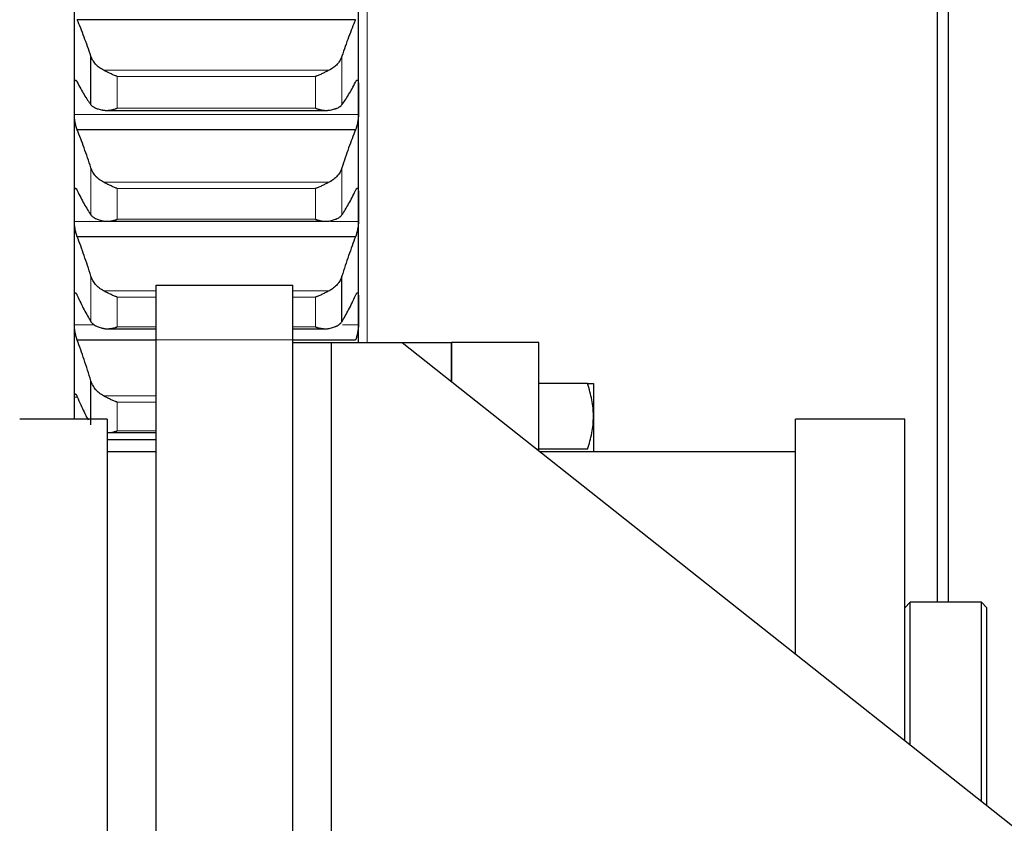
# Model space of a CAD drawing. Header units: inches. Extents: x 0 to 20790, y -12 to 14700.
# Tile 144 of 256: x 7750 to 7930, y 9439 to 9586. Entities that reach past the tile are written whole.
import ezdxf

# ---------------------------------------------------------------- set-up
doc = ezdxf.new("R2010")
doc.units = ezdxf.units.IN
for name, color, linetype, true_color in [('1', 7, 'Continuous', 0xffffff), ('204', 7, 'Continuous', 0xffffff), ('254', 7, 'Continuous', 0xffffff)]:
    doc.layers.add(name, color=color, linetype=linetype, true_color=true_color)
doc.styles.add('latin_extended', font='simplex.shx')
doc.dimstyles.get("Standard").update_dxf_attribs({"dimtxt": 0.18, "dimasz": 0.18, "dimexe": 0.18, "dimexo": 0.0625, "dimgap": 0.09, "dimtad": 0, "dimtih": 1, "dimtoh": 1, "dimdec": 4, "dimzin": 0, "dimdsep": 46, "dimtxsty": 'Standard', "dimcen": 0.09, "dimadec": 0, "dimazin": 0, "dimtfac": 1, "dimtdec": 4, "dimtofl": 0, "dimtmove": 0, "dimatfit": 3, "dimfxl": 1, "dimtolj": 1, "dimtzin": 0, "dimarcsym": 0})

# ---------------------------------------------------------------- blocks, each defined once
blk = doc.blocks.new('_U12')
at = {"layer": '254', "color": 3, "linetype": 'Continuous', "lineweight": 13, "transparency": 16777216}
for p, q in [((1084.96, 11094.09), (1084.96, 8079.95)), ((8069.96, 9257.09), (8069.96, 8079.95)), ((1207.46, 8114.95), (7947.46, 8114.95))]:
    blk.add_line(p, q, dxfattribs=at)
at = {"layer": '254', "color": 3, "transparency": 16777216}
for points in [[(1207.46, 8135.36), (1207.46, 8094.53), (1084.96, 8114.95)], [(7947.46, 8094.53), (7947.46, 8135.36), (8069.96, 8114.95)]]:
    blk.add_solid(points, dxfattribs=at)
at = {"layer": 'Defpoints', "color": 0, "transparency": 16777216}
for p in [(1084.96, 11129.09), (8069.96, 9292.09), (8069.96, 8114.95)]:
    blk.add_point(p, dxfattribs=at)
at = {"layer": '254', "color": 2, "lineweight": 13, "transparency": 16777216, "insert": (4361.62, 8298.7), "char_height": 122.5, "attachment_point": 1, "style": 'latin_extended'}
blk.add_mtext('\\A1;6985', dxfattribs=at)

msp = doc.modelspace()

# ---------------------------------------------------------------- linework, layer by layer
at = {"layer": '1', "color": 2, "linetype": 'Continuous', "lineweight": 25}
for p, q in [((7917.956, 9479.601), (7917.956, 10557.592)), ((7919.956, 9479.605), (7919.956, 10555.592)), ((7759.956, 9571.572), (7759.956, 9591.793)), ((7811.956, 9571.572), (7811.956, 9591.793)), ((7811.418, 9586.187), (7760.493, 9586.187)), ((7762.982, 9570.62), (7762.982, 9579.498)), ((7759.956, 9551.945), (7759.956, 9571.572)), ((7811.956, 9551.945), (7811.956, 9571.572)), ((7765.855, 9569.584), (7806.08, 9569.584)), ((7811.418, 9566.028), (7760.493, 9566.028)), ((7759.956, 9532.944), (7759.956, 9551.945)), ((7811.956, 9532.944), (7811.956, 9551.945)), ((7765.932, 9549.292), (7806.008, 9549.292)), ((7811.418, 9546.472), (7760.493, 9546.472)), ((7808.929, 9530.929), (7808.929, 9539.272)), ((7774.956, 9537.592), (7799.956, 9537.592)), ((7774.956, 9527.592), (7774.956, 9537.592)), ((7799.956, 9527.592), (7799.956, 9537.592)), ((7759.956, 9514.599), (7759.956, 9532.944)), ((7811.956, 9527.092), (7811.956, 9532.944)), ((7766.009, 9529.629), (7774.956, 9529.629)), ((7799.956, 9529.629), (7805.937, 9529.629)), ((7774.956, 9527.55), (7760.493, 9527.55)), ((7774.956, 9312.592), (7774.956, 9527.592)), ((7811.418, 9527.55), (7799.955, 9527.55)), ((7799.956, 9312.592), (7799.956, 9527.592)), ((7799.956, 9527.092), (7806.956, 9527.092)), ((7806.956, 9527.092), (7819.956, 9527.092)), ((7806.956, 9527.092), (7806.956, 9360.092)), ((7819.956, 9527.092), (8059.956, 9337.092)), ((7819.956, 9527.092), (7828.956, 9527.092)), ((7828.956, 9519.967), (7828.956, 9527.092)), ((7844.956, 9527.092), (7828.956, 9527.092)), ((7828.956, 9527.092), (7828.956, 9519.967)), ((7844.956, 9507.592), (7844.956, 9527.092)), ((7762.982, 9512.057), (7762.982, 9520.112)), ((7759.956, 9513.092), (7759.956, 9514.599)), ((7765.956, 9513.092), (7749.956, 9513.092)), ((7765.956, 9513.092), (7765.956, 9346.092)), ((7891.956, 9470.099), (7891.956, 9513.092)), ((7911.956, 9513.092), (7891.956, 9513.092)), ((7911.956, 9454.262), (7911.956, 9513.092)), ((7774.956, 9509.293), (7765.956, 9509.293)), ((7766.085, 9510.625), (7774.956, 9510.625)), ((7844.956, 9507.3), (7844.956, 9507.592)), ((7774.956, 9507.092), (7765.956, 9507.092)), ((7891.956, 9507.092), (7845.219, 9507.092)), ((7912.956, 9479.592), (7911.956, 9478.592)), ((7925.956, 9479.592), (7912.956, 9479.592)), ((7912.956, 9453.469), (7912.956, 9479.592)), ((7926.956, 9478.592), (7925.956, 9479.592)), ((7925.956, 9443.179), (7925.956, 9479.592)), ((7926.956, 9442.387), (7926.956, 9478.592))]:
    msp.add_line(p, q, dxfattribs=at)
at = {"layer": '1', "color": 110, "linetype": 'Continuous', "lineweight": 13}
for p, q in [((7813.556, 9527.129), (7813.556, 9857.612)), ((7808.929, 9570.62), (7808.929, 9579.498)), ((7806.587, 9576.947), (7765.324, 9576.947)), ((7804.1, 9575.796), (7767.812, 9575.796)), ((7767.812, 9569.998), (7767.812, 9575.796)), ((7804.1, 9569.998), (7804.1, 9575.796)), ((7811.953, 9568.816), (7759.958, 9568.816)), ((7804.1, 9569.998), (7767.812, 9569.998)), ((7762.982, 9550.461), (7762.982, 9559.078)), ((7808.929, 9550.461), (7808.929, 9559.078)), ((7806.587, 9556.452), (7765.324, 9556.452)), ((7804.1, 9555.301), (7767.812, 9555.301)), ((7767.812, 9549.674), (7767.812, 9555.301)), ((7804.1, 9549.674), (7804.1, 9555.301)), ((7765.123, 9549.274), (7759.958, 9549.274)), ((7806.299, 9549.274), (7765.628, 9549.274)), ((7804.1, 9549.674), (7767.812, 9549.674)), ((7811.953, 9549.274), (7806.86, 9549.274)), ((7762.982, 9530.929), (7762.982, 9539.272)), ((7774.956, 9536.575), (7765.324, 9536.575)), ((7806.587, 9536.575), (7799.956, 9536.575)), ((7774.956, 9535.427), (7767.812, 9535.427)), ((7767.812, 9529.98), (7767.812, 9535.427)), ((7804.1, 9535.427), (7799.956, 9535.427)), ((7804.1, 9529.98), (7804.1, 9535.427)), ((7763.612, 9530.361), (7759.958, 9530.361)), ((7774.956, 9529.98), (7767.812, 9529.98)), ((7804.1, 9529.98), (7799.956, 9529.98)), ((7811.953, 9530.361), (7809.015, 9530.361)), ((7774.956, 9527.592), (7799.956, 9527.592)), ((7760.424, 9517.089), (7759.958, 9517.089)), ((7774.956, 9517.349), (7765.324, 9517.349)), ((7774.956, 9516.205), (7767.812, 9516.205)), ((7767.812, 9510.946), (7767.812, 9516.205)), ((7774.956, 9510.946), (7767.812, 9510.946)), ((7844.956, 9507.592), (7844.587, 9507.592))]:
    msp.add_line(p, q, dxfattribs=at)
at = {"layer": '1', "color": 2, "linetype": 'Continuous', "lineweight": 25}
for points in [[(7762.982, 9579.498), (7762.778, 9580.113), (7762.369, 9581.313), (7761.749, 9583.028), (7761.124, 9584.658), (7760.704, 9585.687), (7760.493, 9586.187)], [(7811.418, 9586.187), (7811.207, 9585.687), (7810.787, 9584.658), (7810.162, 9583.028), (7809.543, 9581.313), (7809.133, 9580.113), (7808.929, 9579.498)], [(7759.956, 9571.572), (7759.956, 9572.491), (7759.957, 9573.41), (7759.958, 9574.328)], [(7760.493, 9574.747), (7760.704, 9574.332), (7761.124, 9573.537), (7761.749, 9572.452), (7762.369, 9571.473), (7762.778, 9570.892), (7762.982, 9570.62)], [(7808.929, 9570.62), (7809.133, 9570.892), (7809.543, 9571.473), (7810.162, 9572.452), (7810.787, 9573.537), (7811.207, 9574.332), (7811.418, 9574.747)], [(7811.953, 9574.328), (7811.955, 9573.41), (7811.956, 9572.491), (7811.956, 9571.572)], [(7759.958, 9568.816), (7759.957, 9569.735), (7759.956, 9570.654), (7759.956, 9571.572)], [(7811.956, 9571.572), (7811.956, 9570.654), (7811.955, 9569.735), (7811.953, 9568.816)], [(7762.982, 9559.078), (7762.778, 9559.712), (7762.369, 9560.953), (7761.749, 9562.731), (7761.124, 9564.427), (7760.704, 9565.504), (7760.493, 9566.028)], [(7811.418, 9566.028), (7811.207, 9565.504), (7810.787, 9564.427), (7810.162, 9562.731), (7809.543, 9560.953), (7809.133, 9559.712), (7808.929, 9559.078)], [(7759.956, 9551.945), (7759.956, 9552.836), (7759.957, 9553.726), (7759.958, 9554.617)], [(7760.493, 9554.924), (7760.704, 9554.482), (7761.124, 9553.634), (7761.749, 9552.465), (7762.369, 9551.402), (7762.778, 9550.762), (7762.982, 9550.461)], [(7808.929, 9550.461), (7809.133, 9550.762), (7809.543, 9551.402), (7810.162, 9552.465), (7810.787, 9553.634), (7811.207, 9554.482), (7811.418, 9554.924)], [(7811.953, 9554.617), (7811.955, 9553.726), (7811.956, 9552.836), (7811.956, 9551.945)], [(7759.958, 9549.274), (7759.957, 9550.164), (7759.956, 9551.055), (7759.956, 9551.945)], [(7811.956, 9551.945), (7811.956, 9551.055), (7811.955, 9550.164), (7811.953, 9549.274)], [(7762.982, 9539.272), (7762.778, 9539.925), (7762.369, 9541.203), (7761.749, 9543.042), (7761.124, 9544.803), (7760.704, 9545.924), (7760.493, 9546.472)], [(7811.418, 9546.472), (7811.207, 9545.924), (7810.787, 9544.803), (7810.162, 9543.042), (7809.543, 9541.203), (7809.133, 9539.925), (7808.929, 9539.272)], [(7759.956, 9532.944), (7759.956, 9533.805), (7759.957, 9534.666), (7759.958, 9535.527)], [(7760.493, 9535.722), (7760.704, 9535.254), (7761.124, 9534.353), (7761.749, 9533.104), (7762.369, 9531.957), (7762.778, 9531.26), (7762.982, 9530.929)], [(7808.929, 9530.929), (7809.133, 9531.26), (7809.543, 9531.957), (7810.162, 9533.104), (7810.787, 9534.353), (7811.207, 9535.254), (7811.418, 9535.722)], [(7811.953, 9535.527), (7811.955, 9534.666), (7811.956, 9533.805), (7811.956, 9532.944)], [(7759.958, 9530.361), (7759.957, 9531.222), (7759.956, 9532.083), (7759.956, 9532.944)], [(7811.956, 9532.944), (7811.956, 9532.083), (7811.955, 9531.222), (7811.953, 9530.361)], [(7762.982, 9520.112), (7762.778, 9520.782), (7762.369, 9522.096), (7761.749, 9523.993), (7761.124, 9525.815), (7760.704, 9526.98), (7760.493, 9527.55)], [(7759.956, 9514.599), (7759.956, 9515.429), (7759.957, 9516.259), (7759.958, 9517.089)], [(7759.957, 9513.092), (7759.956, 9513.594), (7759.956, 9514.097), (7759.956, 9514.599)]]:
    msp.add_open_spline(points, degree=3, dxfattribs=at)
for points, knots in [([(7765.324, 9576.947), (7765.178, 9577.02), (7765.038, 9577.098), (7764.77, 9577.264), (7764.512, 9577.44), (7764.276, 9577.635), (7764.135, 9577.763), (7764.107, 9577.789), (7764.052, 9577.841), (7764.025, 9577.867), (7763.945, 9577.947), (7763.893, 9578.001), (7763.744, 9578.166), (7763.651, 9578.278), (7763.479, 9578.509), (7763.4, 9578.627), (7763.292, 9578.808), (7763.258, 9578.869), (7763.209, 9578.961), (7763.193, 9578.992), (7763.162, 9579.054), (7763.147, 9579.086), (7763.075, 9579.243), (7763.025, 9579.37), (7762.982, 9579.498)], [0, 0, 0, 0, 0.125, 0.125, 0.25, 0.375, 0.375, 0.40625, 0.40625, 0.4375, 0.4375, 0.5, 0.5, 0.625, 0.625, 0.75, 0.75, 0.8125, 0.8125, 0.84375, 0.84375, 0.875, 0.875, 1, 1, 1, 1]), ([(7808.929, 9579.498), (7808.887, 9579.37), (7808.837, 9579.243), (7808.722, 9578.995), (7808.593, 9578.75), (7808.436, 9578.514), (7808.306, 9578.34), (7808.261, 9578.282), (7808.191, 9578.197), (7808.167, 9578.168), (7808.119, 9578.113), (7808.094, 9578.085), (7807.969, 9577.948), (7807.758, 9577.736), (7807.523, 9577.541), (7807.276, 9577.356), (7807.146, 9577.267), (7806.976, 9577.162), (7806.942, 9577.141), (7806.873, 9577.101), (7806.768, 9577.041), (7806.66, 9576.984), (7806.587, 9576.947)], [0, 0, 0, 0, 0.125, 0.125, 0.25, 0.375, 0.375, 0.4375, 0.4375, 0.46875, 0.46875, 0.5, 0.5, 0.625, 0.75, 0.75, 0.875, 0.875, 0.90625, 0.90625, 0.9375, 1, 1, 1, 1]), ([(7767.812, 9575.796), (7767.808, 9575.797), (7767.805, 9575.798), (7767.799, 9575.8), (7767.795, 9575.802), (7767.785, 9575.805), (7767.765, 9575.813), (7767.719, 9575.83), (7767.626, 9575.865), (7767.547, 9575.896), (7767.389, 9575.959), (7767.284, 9576.003), (7766.97, 9576.138), (7766.762, 9576.233), (7766.451, 9576.382), (7766.348, 9576.433), (7766.192, 9576.509), (7766.14, 9576.535), (7766.037, 9576.587), (7765.985, 9576.613), (7765.83, 9576.692), (7765.728, 9576.744), (7765.525, 9576.847), (7765.424, 9576.898), (7765.324, 9576.947)], [0, 0, 0, 0, 0.0039062, 0.0039062, 0.0078125, 0.0078125, 0.015625, 0.03125, 0.0625, 0.125, 0.125, 0.25, 0.25, 0.5, 0.5, 0.625, 0.625, 0.6875, 0.6875, 0.75, 0.75, 0.875, 0.875, 1, 1, 1, 1]), ([(7806.587, 9576.947), (7806.488, 9576.898), (7806.387, 9576.847), (7806.186, 9576.745), (7806.085, 9576.693), (7805.881, 9576.59), (7805.778, 9576.539), (7805.572, 9576.437), (7805.468, 9576.386), (7805.258, 9576.285), (7805.153, 9576.236), (7804.943, 9576.14), (7804.838, 9576.094), (7804.628, 9576.003), (7804.523, 9575.96), (7804.364, 9575.896), (7804.285, 9575.865), (7804.193, 9575.83), (7804.146, 9575.813), (7804.126, 9575.805), (7804.113, 9575.8), (7804.106, 9575.798), (7804.1, 9575.796)], [0, 0, 0, 0, 0.125, 0.125, 0.25, 0.25, 0.375, 0.375, 0.5, 0.5, 0.625, 0.625, 0.75, 0.75, 0.875, 0.875, 0.9375, 0.96875, 0.984375, 0.9921875, 0.9921875, 1, 1, 1, 1]), ([(7759.958, 9574.328), (7759.958, 9574.382), (7759.96, 9574.484), (7759.969, 9574.623), (7759.977, 9574.706), (7759.985, 9574.765), (7759.988, 9574.784), (7759.994, 9574.821), (7759.998, 9574.838), (7760.015, 9574.922), (7760.032, 9574.977), (7760.057, 9575.031), (7760.062, 9575.042), (7760.07, 9575.056), (7760.073, 9575.06), (7760.078, 9575.069), (7760.092, 9575.089), (7760.119, 9575.117), (7760.145, 9575.129), (7760.172, 9575.134), (7760.186, 9575.134), (7760.23, 9575.124), (7760.26, 9575.104), (7760.308, 9575.057), (7760.324, 9575.039), (7760.349, 9575.006), (7760.357, 9574.995), (7760.374, 9574.97), (7760.382, 9574.957), (7760.425, 9574.889), (7760.459, 9574.824), (7760.493, 9574.747)], [0, 0, 0, 0, 0.0625, 0.125, 0.1875, 0.1875, 0.21875, 0.21875, 0.25, 0.25, 0.375, 0.375, 0.40625, 0.40625, 0.421875, 0.421875, 0.4375, 0.5, 0.5625, 0.5625, 0.625, 0.625, 0.75, 0.75, 0.8125, 0.8125, 0.84375, 0.84375, 0.875, 0.875, 1, 1, 1, 1]), ([(7811.418, 9574.747), (7811.453, 9574.824), (7811.487, 9574.889), (7811.537, 9574.97), (7811.554, 9574.995), (7811.578, 9575.027), (7811.587, 9575.037), (7811.603, 9575.056), (7811.611, 9575.065), (7811.651, 9575.104), (7811.682, 9575.123), (7811.725, 9575.134), (7811.739, 9575.134), (7811.759, 9575.13), (7811.766, 9575.128), (7811.779, 9575.122), (7811.786, 9575.118), (7811.817, 9575.095), (7811.839, 9575.065), (7811.864, 9575.011), (7811.869, 9575), (7811.878, 9574.975), (7811.883, 9574.962), (7811.895, 9574.92), (7811.903, 9574.889), (7811.924, 9574.789), (7811.935, 9574.712), (7811.944, 9574.601), (7811.945, 9574.578), (7811.948, 9574.531), (7811.949, 9574.507), (7811.952, 9574.433), (7811.953, 9574.382), (7811.953, 9574.328)], [0, 0, 0, 0, 0.125, 0.125, 0.1875, 0.1875, 0.21875, 0.21875, 0.25, 0.25, 0.375, 0.375, 0.4375, 0.4375, 0.46875, 0.46875, 0.5, 0.5, 0.625, 0.625, 0.65625, 0.65625, 0.6875, 0.6875, 0.75, 0.75, 0.875, 0.875, 0.90625, 0.90625, 0.9375, 0.9375, 1, 1, 1, 1]), ([(7762.982, 9570.62), (7763.025, 9570.563), (7763.075, 9570.508), (7763.189, 9570.402), (7763.318, 9570.3), (7763.476, 9570.204), (7763.605, 9570.135), (7763.65, 9570.112), (7763.721, 9570.079), (7763.744, 9570.068), (7763.793, 9570.047), (7763.817, 9570.036), (7763.942, 9569.983), (7764.154, 9569.904), (7764.389, 9569.833), (7764.636, 9569.766), (7764.765, 9569.734), (7764.935, 9569.698), (7764.97, 9569.691), (7765.039, 9569.676), (7765.144, 9569.656), (7765.251, 9569.636), (7765.324, 9569.624)], [0, 0, 0, 0, 0.125, 0.125, 0.25, 0.375, 0.375, 0.4375, 0.4375, 0.46875, 0.46875, 0.5, 0.5, 0.625, 0.75, 0.75, 0.875, 0.875, 0.90625, 0.90625, 0.9375, 1, 1, 1, 1]), ([(7806.587, 9569.624), (7806.733, 9569.649), (7806.873, 9569.675), (7807.142, 9569.733), (7807.4, 9569.796), (7807.636, 9569.867), (7807.777, 9569.914), (7807.804, 9569.924), (7807.859, 9569.943), (7807.886, 9569.953), (7807.967, 9569.983), (7808.018, 9570.004), (7808.168, 9570.067), (7808.261, 9570.111), (7808.432, 9570.202), (7808.511, 9570.25), (7808.619, 9570.324), (7808.654, 9570.35), (7808.703, 9570.388), (7808.718, 9570.401), (7808.749, 9570.428), (7808.764, 9570.441), (7808.837, 9570.508), (7808.887, 9570.563), (7808.929, 9570.62)], [0, 0, 0, 0, 0.125, 0.125, 0.25, 0.375, 0.375, 0.40625, 0.40625, 0.4375, 0.4375, 0.5, 0.5, 0.625, 0.625, 0.75, 0.75, 0.8125, 0.8125, 0.84375, 0.84375, 0.875, 0.875, 1, 1, 1, 1]), ([(7760.493, 9566.028), (7760.459, 9566.106), (7760.425, 9566.193), (7760.374, 9566.335), (7760.358, 9566.385), (7760.333, 9566.462), (7760.325, 9566.489), (7760.308, 9566.543), (7760.3, 9566.57), (7760.26, 9566.709), (7760.23, 9566.825), (7760.186, 9567.006), (7760.172, 9567.068), (7760.152, 9567.163), (7760.145, 9567.195), (7760.132, 9567.259), (7760.126, 9567.291), (7760.095, 9567.452), (7760.072, 9567.581), (7760.047, 9567.745), (7760.043, 9567.777), (7760.033, 9567.843), (7760.029, 9567.876), (7760.016, 9567.974), (7760.008, 9568.039), (7759.988, 9568.23), (7759.977, 9568.353), (7759.968, 9568.504), (7759.966, 9568.534), (7759.963, 9568.593), (7759.962, 9568.622), (7759.959, 9568.707), (7759.958, 9568.763), (7759.958, 9568.816)], [0, 0, 0, 0, 0.125, 0.125, 0.1875, 0.1875, 0.21875, 0.21875, 0.25, 0.25, 0.375, 0.375, 0.4375, 0.4375, 0.46875, 0.46875, 0.5, 0.5, 0.625, 0.625, 0.65625, 0.65625, 0.6875, 0.6875, 0.75, 0.75, 0.875, 0.875, 0.90625, 0.90625, 0.9375, 0.9375, 1, 1, 1, 1]), ([(7765.324, 9569.624), (7765.424, 9569.607), (7765.524, 9569.596), (7765.725, 9569.584), (7765.827, 9569.583), (7766.03, 9569.589), (7766.133, 9569.596), (7766.34, 9569.618), (7766.444, 9569.633), (7766.654, 9569.669), (7766.759, 9569.69), (7766.968, 9569.738), (7767.073, 9569.765), (7767.283, 9569.823), (7767.389, 9569.855), (7767.547, 9569.906), (7767.626, 9569.933), (7767.719, 9569.965), (7767.765, 9569.982), (7767.785, 9569.989), (7767.798, 9569.994), (7767.805, 9569.996), (7767.812, 9569.998)], [0, 0, 0, 0, 0.125, 0.125, 0.25, 0.25, 0.375, 0.375, 0.5, 0.5, 0.625, 0.625, 0.75, 0.75, 0.875, 0.875, 0.9375, 0.96875, 0.984375, 0.9921875, 0.9921875, 1, 1, 1, 1]), ([(7804.1, 9569.998), (7804.103, 9569.997), (7804.106, 9569.996), (7804.113, 9569.994), (7804.116, 9569.992), (7804.126, 9569.989), (7804.146, 9569.982), (7804.193, 9569.965), (7804.285, 9569.933), (7804.364, 9569.906), (7804.522, 9569.855), (7804.627, 9569.824), (7804.941, 9569.736), (7805.149, 9569.688), (7805.46, 9569.634), (7805.564, 9569.619), (7805.719, 9569.602), (7805.771, 9569.598), (7805.875, 9569.59), (7805.927, 9569.588), (7806.082, 9569.583), (7806.184, 9569.584), (7806.387, 9569.596), (7806.487, 9569.607), (7806.587, 9569.624)], [0, 0, 0, 0, 0.0039062, 0.0039062, 0.0078125, 0.0078125, 0.015625, 0.03125, 0.0625, 0.125, 0.125, 0.25, 0.25, 0.5, 0.5, 0.625, 0.625, 0.6875, 0.6875, 0.75, 0.75, 0.875, 0.875, 1, 1, 1, 1]), ([(7811.953, 9568.816), (7811.953, 9568.763), (7811.951, 9568.653), (7811.943, 9568.478), (7811.934, 9568.356), (7811.926, 9568.263), (7811.923, 9568.231), (7811.917, 9568.168), (7811.914, 9568.136), (7811.896, 9567.976), (7811.88, 9567.847), (7811.855, 9567.683), (7811.85, 9567.65), (7811.842, 9567.601), (7811.839, 9567.584), (7811.833, 9567.551), (7811.819, 9567.47), (7811.793, 9567.324), (7811.767, 9567.197), (7811.74, 9567.072), (7811.726, 9567.01), (7811.682, 9566.826), (7811.651, 9566.709), (7811.604, 9566.544), (7811.588, 9566.491), (7811.563, 9566.413), (7811.554, 9566.388), (7811.538, 9566.337), (7811.529, 9566.313), (7811.487, 9566.193), (7811.453, 9566.106), (7811.418, 9566.028)], [0, 0, 0, 0, 0.0625, 0.125, 0.1875, 0.1875, 0.21875, 0.21875, 0.25, 0.25, 0.375, 0.375, 0.40625, 0.40625, 0.421875, 0.421875, 0.4375, 0.5, 0.5625, 0.5625, 0.625, 0.625, 0.75, 0.75, 0.8125, 0.8125, 0.84375, 0.84375, 0.875, 0.875, 1, 1, 1, 1]), ([(7765.324, 9556.452), (7765.178, 9556.527), (7765.038, 9556.607), (7764.77, 9556.778), (7764.512, 9556.959), (7764.276, 9557.159), (7764.135, 9557.29), (7764.107, 9557.317), (7764.052, 9557.371), (7764.025, 9557.398), (7763.945, 9557.48), (7763.893, 9557.536), (7763.744, 9557.705), (7763.651, 9557.821), (7763.479, 9558.058), (7763.4, 9558.18), (7763.292, 9558.366), (7763.258, 9558.429), (7763.209, 9558.524), (7763.193, 9558.556), (7763.162, 9558.62), (7763.147, 9558.653), (7763.075, 9558.815), (7763.025, 9558.946), (7762.982, 9559.078)], [0, 0, 0, 0, 0.125, 0.125, 0.25, 0.375, 0.375, 0.40625, 0.40625, 0.4375, 0.4375, 0.5, 0.5, 0.625, 0.625, 0.75, 0.75, 0.8125, 0.8125, 0.84375, 0.84375, 0.875, 0.875, 1, 1, 1, 1]), ([(7808.929, 9559.078), (7808.887, 9558.946), (7808.837, 9558.815), (7808.722, 9558.559), (7808.593, 9558.307), (7808.436, 9558.063), (7808.306, 9557.884), (7808.261, 9557.825), (7808.191, 9557.737), (7808.167, 9557.708), (7808.119, 9557.65), (7808.094, 9557.622), (7807.969, 9557.48), (7807.758, 9557.263), (7807.523, 9557.063), (7807.276, 9556.872), (7807.146, 9556.78), (7806.976, 9556.673), (7806.942, 9556.651), (7806.873, 9556.61), (7806.768, 9556.548), (7806.66, 9556.49), (7806.587, 9556.452)], [0, 0, 0, 0, 0.125, 0.125, 0.25, 0.375, 0.375, 0.4375, 0.4375, 0.46875, 0.46875, 0.5, 0.5, 0.625, 0.75, 0.75, 0.875, 0.875, 0.90625, 0.90625, 0.9375, 1, 1, 1, 1]), ([(7767.812, 9555.301), (7767.808, 9555.303), (7767.805, 9555.304), (7767.799, 9555.306), (7767.795, 9555.307), (7767.785, 9555.311), (7767.765, 9555.318), (7767.719, 9555.335), (7767.626, 9555.369), (7767.547, 9555.399), (7767.389, 9555.461), (7767.284, 9555.504), (7766.97, 9555.637), (7766.762, 9555.732), (7766.451, 9555.88), (7766.348, 9555.931), (7766.192, 9556.008), (7766.14, 9556.034), (7766.037, 9556.086), (7765.985, 9556.112), (7765.83, 9556.191), (7765.728, 9556.244), (7765.525, 9556.349), (7765.424, 9556.401), (7765.324, 9556.452)], [0, 0, 0, 0, 0.0039062, 0.0039062, 0.0078125, 0.0078125, 0.015625, 0.03125, 0.0625, 0.125, 0.125, 0.25, 0.25, 0.5, 0.5, 0.625, 0.625, 0.6875, 0.6875, 0.75, 0.75, 0.875, 0.875, 1, 1, 1, 1]), ([(7806.587, 9556.452), (7806.488, 9556.401), (7806.387, 9556.349), (7806.186, 9556.245), (7806.085, 9556.193), (7805.881, 9556.089), (7805.778, 9556.037), (7805.572, 9555.934), (7805.468, 9555.884), (7805.258, 9555.783), (7805.153, 9555.735), (7804.943, 9555.64), (7804.838, 9555.594), (7804.628, 9555.504), (7804.523, 9555.461), (7804.364, 9555.399), (7804.285, 9555.369), (7804.193, 9555.335), (7804.146, 9555.318), (7804.126, 9555.311), (7804.113, 9555.306), (7804.106, 9555.304), (7804.1, 9555.301)], [0, 0, 0, 0, 0.125, 0.125, 0.25, 0.25, 0.375, 0.375, 0.5, 0.5, 0.625, 0.625, 0.75, 0.75, 0.875, 0.875, 0.9375, 0.96875, 0.984375, 0.9921875, 0.9921875, 1, 1, 1, 1]), ([(7759.958, 9554.617), (7759.958, 9554.669), (7759.96, 9554.768), (7759.969, 9554.901), (7759.977, 9554.98), (7759.985, 9555.036), (7759.988, 9555.054), (7759.994, 9555.088), (7759.998, 9555.104), (7760.015, 9555.182), (7760.032, 9555.233), (7760.057, 9555.281), (7760.062, 9555.289), (7760.07, 9555.302), (7760.073, 9555.305), (7760.078, 9555.313), (7760.092, 9555.33), (7760.119, 9555.352), (7760.145, 9555.359), (7760.172, 9555.359), (7760.186, 9555.356), (7760.23, 9555.338), (7760.26, 9555.314), (7760.308, 9555.259), (7760.324, 9555.238), (7760.349, 9555.202), (7760.357, 9555.19), (7760.374, 9555.163), (7760.382, 9555.148), (7760.425, 9555.074), (7760.459, 9555.005), (7760.493, 9554.924)], [0, 0, 0, 0, 0.0625, 0.125, 0.1875, 0.1875, 0.21875, 0.21875, 0.25, 0.25, 0.375, 0.375, 0.40625, 0.40625, 0.421875, 0.421875, 0.4375, 0.5, 0.5625, 0.5625, 0.625, 0.625, 0.75, 0.75, 0.8125, 0.8125, 0.84375, 0.84375, 0.875, 0.875, 1, 1, 1, 1]), ([(7811.418, 9554.924), (7811.453, 9555.005), (7811.487, 9555.074), (7811.537, 9555.162), (7811.554, 9555.189), (7811.578, 9555.225), (7811.587, 9555.237), (7811.603, 9555.258), (7811.611, 9555.268), (7811.651, 9555.313), (7811.682, 9555.338), (7811.725, 9555.356), (7811.739, 9555.359), (7811.759, 9555.359), (7811.766, 9555.358), (7811.779, 9555.354), (7811.786, 9555.352), (7811.817, 9555.336), (7811.839, 9555.31), (7811.864, 9555.263), (7811.869, 9555.252), (7811.878, 9555.23), (7811.883, 9555.218), (7811.895, 9555.18), (7811.903, 9555.152), (7811.924, 9555.059), (7811.935, 9554.985), (7811.944, 9554.88), (7811.945, 9554.858), (7811.948, 9554.813), (7811.949, 9554.79), (7811.952, 9554.719), (7811.953, 9554.669), (7811.953, 9554.617)], [0, 0, 0, 0, 0.125, 0.125, 0.1875, 0.1875, 0.21875, 0.21875, 0.25, 0.25, 0.375, 0.375, 0.4375, 0.4375, 0.46875, 0.46875, 0.5, 0.5, 0.625, 0.625, 0.65625, 0.65625, 0.6875, 0.6875, 0.75, 0.75, 0.875, 0.875, 0.90625, 0.90625, 0.9375, 0.9375, 1, 1, 1, 1]), ([(7760.493, 9546.472), (7760.459, 9546.554), (7760.425, 9546.644), (7760.374, 9546.792), (7760.358, 9546.843), (7760.333, 9546.923), (7760.325, 9546.95), (7760.308, 9547.005), (7760.3, 9547.033), (7760.26, 9547.175), (7760.23, 9547.293), (7760.186, 9547.477), (7760.172, 9547.54), (7760.152, 9547.636), (7760.145, 9547.668), (7760.132, 9547.732), (7760.126, 9547.764), (7760.095, 9547.926), (7760.072, 9548.056), (7760.047, 9548.219), (7760.043, 9548.251), (7760.033, 9548.317), (7760.029, 9548.349), (7760.016, 9548.447), (7760.008, 9548.511), (7759.988, 9548.7), (7759.977, 9548.822), (7759.968, 9548.969), (7759.966, 9548.999), (7759.963, 9549.056), (7759.962, 9549.084), (7759.959, 9549.168), (7759.958, 9549.222), (7759.958, 9549.274)], [0, 0, 0, 0, 0.125, 0.125, 0.1875, 0.1875, 0.21875, 0.21875, 0.25, 0.25, 0.375, 0.375, 0.4375, 0.4375, 0.46875, 0.46875, 0.5, 0.5, 0.625, 0.625, 0.65625, 0.65625, 0.6875, 0.6875, 0.75, 0.75, 0.875, 0.875, 0.90625, 0.90625, 0.9375, 0.9375, 1, 1, 1, 1]), ([(7762.982, 9550.461), (7763.025, 9550.398), (7763.075, 9550.337), (7763.189, 9550.219), (7763.318, 9550.105), (7763.476, 9549.998), (7763.605, 9549.921), (7763.65, 9549.895), (7763.721, 9549.858), (7763.744, 9549.846), (7763.793, 9549.821), (7763.817, 9549.809), (7763.942, 9549.75), (7764.154, 9549.661), (7764.389, 9549.581), (7764.636, 9549.505), (7764.765, 9549.469), (7764.935, 9549.428), (7764.97, 9549.42), (7765.039, 9549.404), (7765.144, 9549.38), (7765.251, 9549.358), (7765.324, 9549.344)], [0, 0, 0, 0, 0.125, 0.125, 0.25, 0.375, 0.375, 0.4375, 0.4375, 0.46875, 0.46875, 0.5, 0.5, 0.625, 0.75, 0.75, 0.875, 0.875, 0.90625, 0.90625, 0.9375, 1, 1, 1, 1]), ([(7765.324, 9549.344), (7765.424, 9549.325), (7765.524, 9549.311), (7765.725, 9549.295), (7765.827, 9549.291), (7766.03, 9549.293), (7766.133, 9549.299), (7766.34, 9549.316), (7766.444, 9549.329), (7766.654, 9549.361), (7766.759, 9549.381), (7766.968, 9549.425), (7767.073, 9549.451), (7767.283, 9549.506), (7767.389, 9549.536), (7767.547, 9549.586), (7767.626, 9549.611), (7767.719, 9549.642), (7767.765, 9549.658), (7767.785, 9549.665), (7767.798, 9549.67), (7767.805, 9549.672), (7767.812, 9549.674)], [0, 0, 0, 0, 0.125, 0.125, 0.25, 0.25, 0.375, 0.375, 0.5, 0.5, 0.625, 0.625, 0.75, 0.75, 0.875, 0.875, 0.9375, 0.96875, 0.984375, 0.9921875, 0.9921875, 1, 1, 1, 1]), ([(7804.1, 9549.674), (7804.103, 9549.673), (7804.106, 9549.672), (7804.113, 9549.67), (7804.116, 9549.669), (7804.126, 9549.665), (7804.146, 9549.658), (7804.193, 9549.642), (7804.285, 9549.611), (7804.364, 9549.586), (7804.522, 9549.537), (7804.627, 9549.506), (7804.941, 9549.423), (7805.149, 9549.378), (7805.46, 9549.33), (7805.564, 9549.317), (7805.719, 9549.304), (7805.771, 9549.3), (7805.875, 9549.295), (7805.927, 9549.293), (7806.082, 9549.291), (7806.184, 9549.295), (7806.387, 9549.311), (7806.487, 9549.325), (7806.587, 9549.344)], [0, 0, 0, 0, 0.0039062, 0.0039062, 0.0078125, 0.0078125, 0.015625, 0.03125, 0.0625, 0.125, 0.125, 0.25, 0.25, 0.5, 0.5, 0.625, 0.625, 0.6875, 0.6875, 0.75, 0.75, 0.875, 0.875, 1, 1, 1, 1]), ([(7806.587, 9549.344), (7806.733, 9549.372), (7806.873, 9549.403), (7807.142, 9549.468), (7807.4, 9549.539), (7807.636, 9549.619), (7807.777, 9549.672), (7807.804, 9549.683), (7807.859, 9549.705), (7807.886, 9549.716), (7807.967, 9549.75), (7808.018, 9549.773), (7808.168, 9549.844), (7808.261, 9549.893), (7808.432, 9549.996), (7808.511, 9550.049), (7808.619, 9550.132), (7808.654, 9550.16), (7808.703, 9550.203), (7808.718, 9550.218), (7808.749, 9550.247), (7808.764, 9550.262), (7808.837, 9550.336), (7808.887, 9550.398), (7808.929, 9550.461)], [0, 0, 0, 0, 0.125, 0.125, 0.25, 0.375, 0.375, 0.40625, 0.40625, 0.4375, 0.4375, 0.5, 0.5, 0.625, 0.625, 0.75, 0.75, 0.8125, 0.8125, 0.84375, 0.84375, 0.875, 0.875, 1, 1, 1, 1]), ([(7811.953, 9549.274), (7811.953, 9549.222), (7811.951, 9549.115), (7811.943, 9548.944), (7811.934, 9548.825), (7811.926, 9548.732), (7811.923, 9548.701), (7811.917, 9548.638), (7811.914, 9548.607), (7811.896, 9548.449), (7811.88, 9548.32), (7811.855, 9548.157), (7811.85, 9548.124), (7811.842, 9548.075), (7811.839, 9548.059), (7811.833, 9548.026), (7811.819, 9547.944), (7811.793, 9547.798), (7811.767, 9547.67), (7811.74, 9547.543), (7811.726, 9547.481), (7811.682, 9547.294), (7811.651, 9547.176), (7811.604, 9547.007), (7811.588, 9546.952), (7811.563, 9546.872), (7811.554, 9546.846), (7811.538, 9546.794), (7811.529, 9546.769), (7811.487, 9546.645), (7811.453, 9546.554), (7811.418, 9546.472)], [0, 0, 0, 0, 0.0625, 0.125, 0.1875, 0.1875, 0.21875, 0.21875, 0.25, 0.25, 0.375, 0.375, 0.40625, 0.40625, 0.421875, 0.421875, 0.4375, 0.5, 0.5625, 0.5625, 0.625, 0.625, 0.75, 0.75, 0.8125, 0.8125, 0.84375, 0.84375, 0.875, 0.875, 1, 1, 1, 1]), ([(7765.324, 9536.575), (7765.178, 9536.652), (7765.038, 9536.734), (7764.77, 9536.909), (7764.512, 9537.095), (7764.276, 9537.3), (7764.135, 9537.435), (7764.107, 9537.462), (7764.052, 9537.517), (7764.025, 9537.545), (7763.945, 9537.63), (7763.893, 9537.687), (7763.744, 9537.861), (7763.651, 9537.98), (7763.479, 9538.224), (7763.4, 9538.348), (7763.292, 9538.54), (7763.258, 9538.605), (7763.209, 9538.703), (7763.193, 9538.735), (7763.162, 9538.801), (7763.147, 9538.835), (7763.075, 9539.001), (7763.025, 9539.136), (7762.982, 9539.272)], [0, 0, 0, 0, 0.125, 0.125, 0.25, 0.375, 0.375, 0.40625, 0.40625, 0.4375, 0.4375, 0.5, 0.5, 0.625, 0.625, 0.75, 0.75, 0.8125, 0.8125, 0.84375, 0.84375, 0.875, 0.875, 1, 1, 1, 1]), ([(7808.929, 9539.272), (7808.887, 9539.136), (7808.837, 9539.002), (7808.722, 9538.738), (7808.593, 9538.479), (7808.436, 9538.229), (7808.306, 9538.044), (7808.261, 9537.984), (7808.191, 9537.893), (7808.167, 9537.864), (7808.119, 9537.804), (7808.094, 9537.775), (7807.969, 9537.63), (7807.758, 9537.407), (7807.523, 9537.201), (7807.276, 9537.005), (7807.146, 9536.912), (7806.976, 9536.801), (7806.942, 9536.78), (7806.873, 9536.737), (7806.768, 9536.674), (7806.66, 9536.614), (7806.587, 9536.575)], [0, 0, 0, 0, 0.125, 0.125, 0.25, 0.375, 0.375, 0.4375, 0.4375, 0.46875, 0.46875, 0.5, 0.5, 0.625, 0.75, 0.75, 0.875, 0.875, 0.90625, 0.90625, 0.9375, 1, 1, 1, 1]), ([(7759.958, 9535.527), (7759.958, 9535.577), (7759.96, 9535.672), (7759.969, 9535.8), (7759.977, 9535.875), (7759.985, 9535.927), (7759.988, 9535.944), (7759.994, 9535.976), (7759.998, 9535.991), (7760.015, 9536.063), (7760.032, 9536.108), (7760.057, 9536.15), (7760.062, 9536.158), (7760.07, 9536.168), (7760.073, 9536.171), (7760.078, 9536.177), (7760.092, 9536.191), (7760.119, 9536.207), (7760.145, 9536.209), (7760.172, 9536.204), (7760.186, 9536.199), (7760.23, 9536.173), (7760.26, 9536.143), (7760.308, 9536.082), (7760.324, 9536.058), (7760.349, 9536.019), (7760.357, 9536.005), (7760.374, 9535.975), (7760.382, 9535.96), (7760.425, 9535.88), (7760.459, 9535.806), (7760.493, 9535.722)], [0, 0, 0, 0, 0.0625, 0.125, 0.1875, 0.1875, 0.21875, 0.21875, 0.25, 0.25, 0.375, 0.375, 0.40625, 0.40625, 0.421875, 0.421875, 0.4375, 0.5, 0.5625, 0.5625, 0.625, 0.625, 0.75, 0.75, 0.8125, 0.8125, 0.84375, 0.84375, 0.875, 0.875, 1, 1, 1, 1]), ([(7767.812, 9535.427), (7767.808, 9535.429), (7767.805, 9535.43), (7767.799, 9535.432), (7767.795, 9535.433), (7767.785, 9535.437), (7767.765, 9535.443), (7767.719, 9535.46), (7767.626, 9535.493), (7767.547, 9535.523), (7767.389, 9535.583), (7767.284, 9535.625), (7766.97, 9535.756), (7766.762, 9535.85), (7766.451, 9535.997), (7766.348, 9536.048), (7766.192, 9536.125), (7766.14, 9536.151), (7766.037, 9536.204), (7765.985, 9536.23), (7765.83, 9536.31), (7765.728, 9536.363), (7765.525, 9536.47), (7765.424, 9536.523), (7765.324, 9536.575)], [0, 0, 0, 0, 0.0039062, 0.0039062, 0.0078125, 0.0078125, 0.015625, 0.03125, 0.0625, 0.125, 0.125, 0.25, 0.25, 0.5, 0.5, 0.625, 0.625, 0.6875, 0.6875, 0.75, 0.75, 0.875, 0.875, 1, 1, 1, 1]), ([(7806.587, 9536.575), (7806.488, 9536.523), (7806.387, 9536.47), (7806.186, 9536.365), (7806.085, 9536.312), (7805.881, 9536.207), (7805.778, 9536.155), (7805.572, 9536.052), (7805.468, 9536.001), (7805.258, 9535.901), (7805.153, 9535.853), (7804.943, 9535.759), (7804.838, 9535.713), (7804.628, 9535.625), (7804.523, 9535.583), (7804.364, 9535.523), (7804.285, 9535.493), (7804.193, 9535.46), (7804.146, 9535.443), (7804.126, 9535.437), (7804.113, 9535.432), (7804.106, 9535.43), (7804.1, 9535.427)], [0, 0, 0, 0, 0.125, 0.125, 0.25, 0.25, 0.375, 0.375, 0.5, 0.5, 0.625, 0.625, 0.75, 0.75, 0.875, 0.875, 0.9375, 0.96875, 0.984375, 0.9921875, 0.9921875, 1, 1, 1, 1]), ([(7811.418, 9535.722), (7811.453, 9535.806), (7811.487, 9535.88), (7811.537, 9535.975), (7811.554, 9536.004), (7811.578, 9536.044), (7811.587, 9536.056), (7811.603, 9536.08), (7811.611, 9536.091), (7811.651, 9536.143), (7811.682, 9536.172), (7811.725, 9536.198), (7811.739, 9536.204), (7811.759, 9536.207), (7811.766, 9536.208), (7811.779, 9536.207), (7811.786, 9536.206), (7811.817, 9536.196), (7811.839, 9536.176), (7811.864, 9536.134), (7811.869, 9536.125), (7811.878, 9536.106), (7811.883, 9536.095), (7811.895, 9536.061), (7811.903, 9536.035), (7811.924, 9535.949), (7811.935, 9535.88), (7811.944, 9535.779), (7811.945, 9535.758), (7811.948, 9535.715), (7811.949, 9535.693), (7811.952, 9535.625), (7811.953, 9535.577), (7811.953, 9535.527)], [0, 0, 0, 0, 0.125, 0.125, 0.1875, 0.1875, 0.21875, 0.21875, 0.25, 0.25, 0.375, 0.375, 0.4375, 0.4375, 0.46875, 0.46875, 0.5, 0.5, 0.625, 0.625, 0.65625, 0.65625, 0.6875, 0.6875, 0.75, 0.75, 0.875, 0.875, 0.90625, 0.90625, 0.9375, 0.9375, 1, 1, 1, 1]), ([(7762.982, 9530.929), (7763.025, 9530.86), (7763.075, 9530.793), (7763.189, 9530.664), (7763.318, 9530.538), (7763.476, 9530.42), (7763.605, 9530.335), (7763.65, 9530.307), (7763.721, 9530.266), (7763.744, 9530.252), (7763.793, 9530.225), (7763.817, 9530.212), (7763.942, 9530.146), (7764.154, 9530.047), (7764.389, 9529.958), (7764.636, 9529.873), (7764.765, 9529.834), (7764.935, 9529.787), (7764.97, 9529.778), (7765.039, 9529.76), (7765.144, 9529.734), (7765.251, 9529.709), (7765.324, 9529.694)], [0, 0, 0, 0, 0.125, 0.125, 0.25, 0.375, 0.375, 0.4375, 0.4375, 0.46875, 0.46875, 0.5, 0.5, 0.625, 0.75, 0.75, 0.875, 0.875, 0.90625, 0.90625, 0.9375, 1, 1, 1, 1]), ([(7806.587, 9529.694), (7806.733, 9529.725), (7806.873, 9529.759), (7807.142, 9529.833), (7807.4, 9529.911), (7807.636, 9530.001), (7807.777, 9530.06), (7807.804, 9530.072), (7807.859, 9530.096), (7807.886, 9530.109), (7807.967, 9530.146), (7808.018, 9530.172), (7808.168, 9530.25), (7808.261, 9530.305), (7808.432, 9530.418), (7808.511, 9530.477), (7808.619, 9530.568), (7808.654, 9530.599), (7808.703, 9530.647), (7808.718, 9530.663), (7808.749, 9530.695), (7808.764, 9530.711), (7808.837, 9530.793), (7808.887, 9530.86), (7808.929, 9530.929)], [0, 0, 0, 0, 0.125, 0.125, 0.25, 0.375, 0.375, 0.40625, 0.40625, 0.4375, 0.4375, 0.5, 0.5, 0.625, 0.625, 0.75, 0.75, 0.8125, 0.8125, 0.84375, 0.84375, 0.875, 0.875, 1, 1, 1, 1]), ([(7760.493, 9527.55), (7760.459, 9527.636), (7760.425, 9527.73), (7760.374, 9527.882), (7760.358, 9527.935), (7760.333, 9528.017), (7760.325, 9528.045), (7760.308, 9528.101), (7760.3, 9528.13), (7760.26, 9528.275), (7760.23, 9528.395), (7760.186, 9528.581), (7760.172, 9528.644), (7760.152, 9528.74), (7760.145, 9528.773), (7760.132, 9528.838), (7760.126, 9528.87), (7760.095, 9529.032), (7760.072, 9529.162), (7760.047, 9529.324), (7760.043, 9529.357), (7760.033, 9529.421), (7760.029, 9529.454), (7760.016, 9529.551), (7760.008, 9529.614), (7759.988, 9529.801), (7759.977, 9529.921), (7759.968, 9530.065), (7759.966, 9530.094), (7759.963, 9530.15), (7759.962, 9530.177), (7759.959, 9530.259), (7759.958, 9530.311), (7759.958, 9530.361)], [0, 0, 0, 0, 0.125, 0.125, 0.1875, 0.1875, 0.21875, 0.21875, 0.25, 0.25, 0.375, 0.375, 0.4375, 0.4375, 0.46875, 0.46875, 0.5, 0.5, 0.625, 0.625, 0.65625, 0.65625, 0.6875, 0.6875, 0.75, 0.75, 0.875, 0.875, 0.90625, 0.90625, 0.9375, 0.9375, 1, 1, 1, 1]), ([(7765.324, 9529.694), (7765.424, 9529.672), (7765.524, 9529.657), (7765.725, 9529.636), (7765.827, 9529.63), (7766.03, 9529.628), (7766.133, 9529.631), (7766.34, 9529.645), (7766.444, 9529.655), (7766.654, 9529.684), (7766.759, 9529.701), (7766.968, 9529.742), (7767.073, 9529.766), (7767.283, 9529.818), (7767.389, 9529.847), (7767.547, 9529.894), (7767.626, 9529.919), (7767.719, 9529.949), (7767.765, 9529.964), (7767.785, 9529.971), (7767.798, 9529.975), (7767.805, 9529.978), (7767.812, 9529.98)], [0, 0, 0, 0, 0.125, 0.125, 0.25, 0.25, 0.375, 0.375, 0.5, 0.5, 0.625, 0.625, 0.75, 0.75, 0.875, 0.875, 0.9375, 0.96875, 0.984375, 0.9921875, 0.9921875, 1, 1, 1, 1]), ([(7804.1, 9529.98), (7804.103, 9529.979), (7804.106, 9529.978), (7804.113, 9529.975), (7804.116, 9529.974), (7804.126, 9529.971), (7804.146, 9529.964), (7804.193, 9529.949), (7804.285, 9529.919), (7804.364, 9529.894), (7804.522, 9529.847), (7804.627, 9529.818), (7804.941, 9529.74), (7805.149, 9529.699), (7805.46, 9529.656), (7805.564, 9529.645), (7805.719, 9529.635), (7805.771, 9529.632), (7805.875, 9529.629), (7805.927, 9529.628), (7806.082, 9529.63), (7806.184, 9529.635), (7806.387, 9529.656), (7806.487, 9529.672), (7806.587, 9529.694)], [0, 0, 0, 0, 0.0039063, 0.0039063, 0.0078125, 0.0078125, 0.015625, 0.03125, 0.0625, 0.125, 0.125, 0.25, 0.25, 0.5, 0.5, 0.625, 0.625, 0.6875, 0.6875, 0.75, 0.75, 0.875, 0.875, 1, 1, 1, 1]), ([(7811.953, 9530.361), (7811.953, 9530.311), (7811.951, 9530.207), (7811.943, 9530.041), (7811.934, 9529.923), (7811.926, 9529.833), (7811.923, 9529.802), (7811.917, 9529.74), (7811.914, 9529.709), (7811.896, 9529.553), (7811.88, 9529.425), (7811.855, 9529.263), (7811.85, 9529.23), (7811.842, 9529.181), (7811.839, 9529.165), (7811.833, 9529.132), (7811.819, 9529.05), (7811.793, 9528.904), (7811.767, 9528.775), (7811.74, 9528.648), (7811.726, 9528.584), (7811.682, 9528.395), (7811.651, 9528.275), (7811.604, 9528.103), (7811.588, 9528.047), (7811.563, 9527.965), (7811.554, 9527.938), (7811.538, 9527.884), (7811.529, 9527.858), (7811.487, 9527.73), (7811.453, 9527.636), (7811.418, 9527.55)], [0, 0, 0, 0, 0.0625, 0.125, 0.1875, 0.1875, 0.21875, 0.21875, 0.25, 0.25, 0.375, 0.375, 0.40625, 0.40625, 0.421875, 0.421875, 0.4375, 0.5, 0.5625, 0.5625, 0.625, 0.625, 0.75, 0.75, 0.8125, 0.8125, 0.84375, 0.84375, 0.875, 0.875, 1, 1, 1, 1]), ([(7765.324, 9517.349), (7765.178, 9517.427), (7765.038, 9517.511), (7764.77, 9517.69), (7764.512, 9517.88), (7764.276, 9518.09), (7764.135, 9518.228), (7764.107, 9518.256), (7764.052, 9518.313), (7764.025, 9518.342), (7763.945, 9518.428), (7763.893, 9518.487), (7763.744, 9518.665), (7763.651, 9518.787), (7763.479, 9519.036), (7763.4, 9519.164), (7763.292, 9519.361), (7763.258, 9519.427), (7763.209, 9519.528), (7763.193, 9519.561), (7763.162, 9519.629), (7763.147, 9519.663), (7763.075, 9519.834), (7763.025, 9519.972), (7762.982, 9520.112)], [0, 0, 0, 0, 0.125, 0.125, 0.25, 0.375, 0.375, 0.40625, 0.40625, 0.4375, 0.4375, 0.5, 0.5, 0.625, 0.625, 0.75, 0.75, 0.8125, 0.8125, 0.84375, 0.84375, 0.875, 0.875, 1, 1, 1, 1]), ([(7759.958, 9517.089), (7759.958, 9517.137), (7759.96, 9517.229), (7759.969, 9517.35), (7759.977, 9517.42), (7759.985, 9517.469), (7759.988, 9517.485), (7759.994, 9517.514), (7759.998, 9517.528), (7760.015, 9517.595), (7760.032, 9517.635), (7760.057, 9517.67), (7760.062, 9517.677), (7760.07, 9517.685), (7760.073, 9517.688), (7760.078, 9517.692), (7760.092, 9517.703), (7760.119, 9517.713), (7760.145, 9517.71), (7760.172, 9517.7), (7760.186, 9517.692), (7760.23, 9517.658), (7760.26, 9517.624), (7760.308, 9517.555), (7760.324, 9517.529), (7760.349, 9517.486), (7760.357, 9517.471), (7760.374, 9517.439), (7760.382, 9517.423), (7760.425, 9517.338), (7760.459, 9517.26), (7760.493, 9517.172)], [0, 0, 0, 0, 0.0625, 0.125, 0.1875, 0.1875, 0.21875, 0.21875, 0.25, 0.25, 0.375, 0.375, 0.40625, 0.40625, 0.421875, 0.421875, 0.4375, 0.5, 0.5625, 0.5625, 0.625, 0.625, 0.75, 0.75, 0.8125, 0.8125, 0.84375, 0.84375, 0.875, 0.875, 1, 1, 1, 1]), ([(7760.493, 9517.172), (7760.704, 9516.679), (7761.124, 9515.726), (7761.749, 9514.398), (7762.202, 9513.499), (7762.447, 9513.034), (7762.487, 9512.959)], [0, 0, 0, 0, 0.3130687, 0.6261373, 0.939206, 1, 1, 1, 1]), ([(7767.812, 9516.205), (7767.808, 9516.207), (7767.805, 9516.208), (7767.799, 9516.21), (7767.795, 9516.211), (7767.785, 9516.214), (7767.765, 9516.221), (7767.719, 9516.237), (7767.626, 9516.269), (7767.547, 9516.298), (7767.389, 9516.357), (7767.284, 9516.398), (7766.97, 9516.526), (7766.762, 9516.619), (7766.451, 9516.766), (7766.348, 9516.816), (7766.192, 9516.893), (7766.14, 9516.919), (7766.037, 9516.972), (7765.985, 9516.999), (7765.83, 9517.079), (7765.728, 9517.133), (7765.525, 9517.241), (7765.424, 9517.295), (7765.324, 9517.349)], [0, 0, 0, 0, 0.0039062, 0.0039062, 0.0078125, 0.0078125, 0.015625, 0.03125, 0.0625, 0.125, 0.125, 0.25, 0.25, 0.5, 0.5, 0.625, 0.625, 0.6875, 0.6875, 0.75, 0.75, 0.875, 0.875, 1, 1, 1, 1]), ([(7766.08, 9510.625), (7766.132, 9510.625), (7766.184, 9510.627), (7766.34, 9510.634), (7766.444, 9510.643), (7766.654, 9510.667), (7766.759, 9510.683), (7766.968, 9510.72), (7767.073, 9510.742), (7767.283, 9510.791), (7767.389, 9510.819), (7767.547, 9510.864), (7767.626, 9510.887), (7767.719, 9510.916), (7767.765, 9510.931), (7767.785, 9510.937), (7767.798, 9510.942), (7767.805, 9510.944), (7767.812, 9510.946)], [0, 0, 0, 0, 0.0921265, 0.0921265, 0.2737012, 0.2737012, 0.4552759, 0.4552759, 0.6368506, 0.6368506, 0.8184253, 0.8184253, 0.9092126, 0.9546063, 0.9773032, 0.9886516, 0.9886516, 1, 1, 1, 1])]:
    msp.add_open_spline(points, degree=3, knots=knots, dxfattribs=at)
at = {"layer": '204', "color": 2, "linetype": 'Continuous', "lineweight": 25}
for p, q in [((7853.884, 9519.592), (7844.956, 9519.592)), ((7854.956, 9519.592), (7854.956, 9513.592)), ((7854.956, 9513.592), (7854.956, 9507.092)), ((7853.884, 9507.592), (7844.956, 9507.592))]:
    msp.add_line(p, q, dxfattribs=at)
for points, knots in [([(7853.884, 9519.592), (7854.046, 9519.592), (7854.194, 9519.592), (7854.456, 9519.592), (7854.57, 9519.592), (7854.758, 9519.592), (7854.831, 9519.592), (7854.893, 9519.592), (7854.904, 9519.592), (7854.923, 9519.592), (7854.931, 9519.592), (7854.949, 9519.592), (7854.956, 9519.592), (7854.956, 9519.592)], [0, 0, 0, 0, 0.2512137, 0.2512137, 0.5024274, 0.5024274, 0.753641, 0.753641, 0.8164444, 0.8164444, 0.8792479, 0.8792479, 1, 1, 1, 1]), ([(7854.956, 9513.592), (7854.956, 9513.72), (7854.954, 9513.847), (7854.949, 9514.039), (7854.948, 9514.103), (7854.943, 9514.23), (7854.929, 9514.549), (7854.906, 9514.866), (7854.832, 9515.625), (7854.76, 9516.127), (7854.573, 9517.126), (7854.459, 9517.623), (7854.196, 9518.611), (7854.047, 9519.103), (7853.884, 9519.592)], [0, 0, 0, 0, 0.0625, 0.0625, 0.09375, 0.09375, 0.125, 0.25, 0.25, 0.5, 0.5, 0.75, 0.75, 1, 1, 1, 1]), ([(7853.884, 9507.592), (7854.211, 9508.574), (7854.481, 9509.563), (7854.76, 9511.061), (7854.833, 9511.563), (7854.93, 9512.573), (7854.956, 9513.081), (7854.956, 9513.592)], [0, 0, 0, 0, 0.5, 0.5, 0.75, 0.75, 1, 1, 1, 1])]:
    msp.add_open_spline(points, degree=3, knots=knots, dxfattribs=at)

# ---------------------------------------------------------------- dimensions: what is measured, and where the dimension line sits
at = {"layer": '254', "color": 2, "linetype": 'Continuous', "lineweight": 13}
dim = msp.add_linear_dim(base=(8069.956, 8114.946), p1=(1084.956, 11129.092), p2=(8069.956, 9292.092), dimstyle='Standard', override={"dimscale": 35, "dimtxt": 3.5, "dimasz": 3.5, "dimexe": 1, "dimexo": 1, "dimgap": 1.75, "dimtad": 1, "dimtih": 1, "dimtoh": 0, "dimdec": 2, "dimlfac": 1, "dimzin": 8, "dimdsep": 46, "dimlunit": 2, "dimtxsty": 'latin_extended', "dimsah": 1, "dimse1": 0, "dimse2": 0, "dimsd1": 0, "dimsd2": 0, "dimclrd": 3, "dimclre": 3, "dimclrt": 2, "dimtol": 0, "dimtm": -0.1, "dimtfac": 0.714286, "dimtdec": 3, "dimtofl": 1, "dimtmove": 0, "dimtzin": 8, "dimlwd": 13, "dimlwe": 13}, dxfattribs=at)
dim.commit()
dim.dimension.update_dxf_attribs({"geometry": '_U12', "text_midpoint": (4577.456, 8114.946), "dimtype": 160})

doc.saveas('drawing.dxf')
